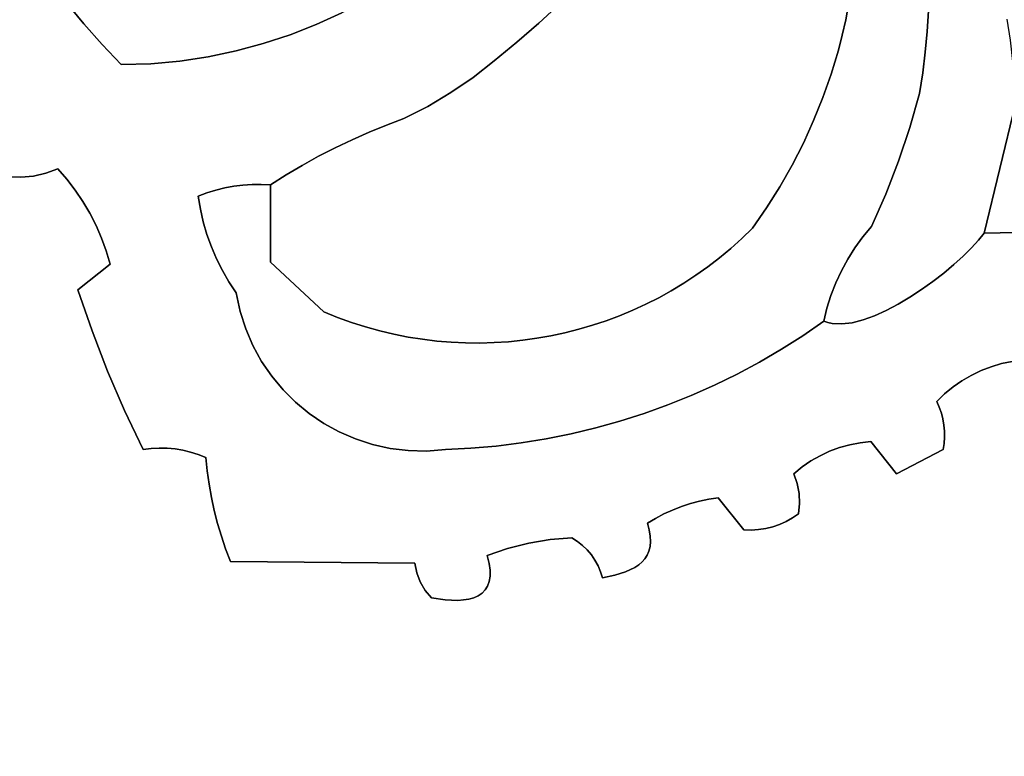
# Model space of a CAD drawing. Header units: inches. Extents: x 37.2 to 70.6, y 17.4 to 61.6.
# Tile 44 of 78: x 53 to 57, y 35.5 to 38.5. Entities that reach past the tile are written whole.
import ezdxf

# ---------------------------------------------------------------- set-up
doc = ezdxf.new("R2010")
doc.units = ezdxf.units.IN
doc.layers.add('SURFACES_FOR_SKETCHUP', color=7, linetype='Continuous')

msp = doc.modelspace()

# ---------------------------------------------------------------- linework, layer by layer
at = {"layer": 'SURFACES_FOR_SKETCHUP'}
for points, invisible_edges in [([(53.8475, 39.089), (54.1336, 38.423), (53.9619, 39.1112)], 3), ([(53.9619, 39.1112), (54.2397, 38.4643), (54.0758, 39.1363)], 3), ([(54.2397, 38.4643), (53.9619, 39.1112), (54.1336, 38.423)], 3), ([(54.3436, 38.5109), (54.0758, 39.1363), (54.2397, 38.4643)], 3), ([(53.6172, 39.0533), (53.8023, 38.3335), (53.7326, 39.0697)], 3), ([(53.7326, 39.0697), (53.9149, 38.3573), (53.8475, 39.089)], 3), ([(53.9149, 38.3573), (53.7326, 39.0697), (53.8023, 38.3335)], 3), ([(54.0254, 38.3872), (53.8475, 39.089), (53.9149, 38.3573)], 3), ([(54.1336, 38.423), (53.8475, 39.089), (54.0254, 38.3872)], 3), ([(53.2281, 38.5525), (53.2993, 38.4665), (53.5014, 39.0398)], 10), ([(53.5014, 39.0398), (53.2993, 38.4665), (53.6172, 39.0533)], 3), ([(53.6172, 39.0533), (53.2993, 38.4665), (53.6873, 38.3161)], 11), ([(53.8023, 38.3335), (53.6172, 39.0533), (53.6873, 38.3161)], 3), ([(54.833, 38.8128), (55.1406, 38.4694), (54.9251, 38.8849)], 3), ([(55.2272, 38.549), (54.9251, 38.8849), (55.1406, 38.4694)], 3), ([(55.4716, 38.8024), (56.3694, 38.4214), (55.5478, 38.8916)], 3), ([(56.3831, 38.4834), (56.3948, 38.5457), (55.5478, 38.8916)], 10), ([(56.3831, 38.4834), (55.5478, 38.8916), (56.3694, 38.4214)], 3), ([(54.7391, 38.7442), (55.0515, 38.3923), (54.833, 38.8128)], 3), ([(55.1406, 38.4694), (54.833, 38.8128), (55.0515, 38.3923)], 3), ([(55.3927, 38.7156), (56.3245, 38.2635), (55.4716, 38.8024)], 3), ([(56.3538, 38.3598), (56.3694, 38.4214), (55.4716, 38.8024)], 10), ([(56.3538, 38.3598), (55.4716, 38.8024), (56.3245, 38.2635)], 3), ([(54.6432, 38.6795), (54.9601, 38.3178), (54.7391, 38.7442)], 3), ([(55.0515, 38.3923), (54.7391, 38.7442), (54.9601, 38.3178)], 3), ([(55.3112, 38.6311), (56.2534, 38.0756), (55.3927, 38.7156)], 3), ([(56.291, 38.1687), (55.3927, 38.7156), (56.2534, 38.0756)], 3), ([(56.3245, 38.2635), (55.3927, 38.7156), (56.291, 38.1687)], 3), ([(54.5454, 38.6188), (54.8747, 38.2501), (54.6432, 38.6795)], 3), ([(54.9601, 38.3178), (54.6432, 38.6795), (54.8747, 38.2501)], 3), ([(55.2272, 38.549), (56.166, 37.8949), (55.3112, 38.6311)], 3), ([(56.2117, 37.9843), (55.3112, 38.6311), (56.166, 37.8949)], 3), ([(56.2534, 38.0756), (55.3112, 38.6311), (56.2117, 37.9843)], 3), ([(54.5454, 38.6188), (54.4455, 38.5625), (54.7851, 38.1884)], 10), ([(54.8747, 38.2501), (54.5454, 38.6188), (54.7851, 38.1884)], 3), ([(52.709, 38.191), (53.2281, 38.5525), (52.6908, 38.5087)], 11), ([(52.7521, 38.1306), (53.2281, 38.5525), (52.709, 38.191)], 3), ([(53.2281, 38.5525), (52.7521, 38.1306), (53.2993, 38.4665)], 3), ([(54.4455, 38.5625), (54.3436, 38.5109), (54.5944, 38.0835)], 10), ([(54.6916, 38.1328), (54.4455, 38.5625), (54.5944, 38.0835)], 3), ([(54.7851, 38.1884), (54.4455, 38.5625), (54.6916, 38.1328)], 3), ([(55.1406, 38.4694), (56.0629, 37.7225), (55.2272, 38.549)], 3), ([(56.1164, 37.8076), (55.2272, 38.549), (56.0629, 37.7225)], 3), ([(56.166, 37.8949), (55.2272, 38.549), (56.1164, 37.8076)], 3), ([(56.3831, 38.4834), (56.7132, 38.4357), (56.3948, 38.5457)], 3), ([(56.7187, 38.5198), (56.3948, 38.5457), (56.7132, 38.4357)], 3), ([(54.3436, 38.5109), (54.2397, 38.4643), (54.4536, 38.0285)], 10), ([(54.5236, 38.0571), (54.5944, 38.0835), (54.3436, 38.5109)], 10), ([(54.4536, 38.0285), (54.5236, 38.0571), (54.3436, 38.5109)], 10), ([(56.7187, 38.5198), (56.7132, 38.4357), (57.0363, 38.4854)], 10), ([(52.7968, 38.0714), (53.2993, 38.4665), (52.7521, 38.1306)], 3), ([(52.8431, 38.0134), (53.2993, 38.4665), (52.7968, 38.0714)], 3), ([(53.2993, 38.4665), (52.8431, 38.0134), (53.3735, 38.3829)], 3), ([(53.3735, 38.3829), (53.5701, 38.3055), (53.2993, 38.4665)], 3), ([(53.6873, 38.3161), (53.2993, 38.4665), (53.5701, 38.3055)], 3), ([(55.1406, 38.4694), (55.0515, 38.3923), (55.8719, 37.5196)], 10), ([(56.0629, 37.7225), (55.1406, 38.4694), (55.9623, 37.5978)], 11), ([(55.9177, 37.5577), (55.9623, 37.5978), (55.1406, 38.4694)], 10), ([(55.8719, 37.5196), (55.9177, 37.5577), (55.1406, 38.4694)], 10), ([(56.3694, 38.4214), (56.7132, 38.4357), (56.3831, 38.4834)], 3), ([(57.05, 38.4004), (57.0363, 38.4854), (56.7132, 38.4357)], 10), ([(54.2397, 38.4643), (54.1336, 38.423), (54.3845, 37.998)], 10), ([(54.3845, 37.998), (54.4536, 38.0285), (54.2397, 38.4643)], 10), ([(56.7132, 38.4357), (56.3694, 38.4214), (56.7053, 38.3517)], 3), ([(56.7132, 38.4357), (56.7053, 38.3517), (57.05, 38.4004)], 10), ([(53.9149, 38.3573), (54.1833, 37.894), (54.0254, 38.3872)], 3), ([(54.0254, 38.3872), (54.2493, 37.9307), (54.1336, 38.423)], 3), ([(54.2493, 37.9307), (54.0254, 38.3872), (54.1833, 37.894)], 3), ([(54.3845, 37.998), (54.1336, 38.423), (54.3164, 37.9653)], 3), ([(54.3164, 37.9653), (54.1336, 38.423), (54.2493, 37.9307)], 3), ([(54.9601, 38.3178), (55.6772, 37.3866), (55.0515, 38.3923)], 3), ([(55.7274, 37.417), (55.7767, 37.4492), (55.0515, 38.3923)], 10), ([(55.6772, 37.3866), (55.7274, 37.417), (55.0515, 38.3923)], 10), ([(55.8248, 37.4835), (55.8719, 37.5196), (55.0515, 38.3923)], 10), ([(55.7767, 37.4492), (55.8248, 37.4835), (55.0515, 38.3923)], 10), ([(56.3538, 38.3598), (56.7053, 38.3517), (56.3694, 38.4214)], 3), ([(57.0604, 38.3149), (57.05, 38.4004), (56.7053, 38.3517)], 10), ([(53.193, 37.8798), (53.3735, 38.3829), (52.8431, 38.0134)], 11), ([(53.3735, 38.3829), (53.193, 37.8798), (53.4506, 38.3019)], 3), ([(53.4506, 38.3019), (53.5701, 38.3055), (53.3735, 38.3829)], 2), ([(53.9149, 38.3573), (53.8023, 38.3335), (53.9426, 37.8141)], 10), ([(53.9798, 37.8166), (54.1183, 37.8554), (53.9149, 38.3573)], 11), ([(53.9426, 37.8141), (53.9798, 37.8166), (53.9149, 38.3573)], 10), ([(54.1833, 37.894), (53.9149, 38.3573), (54.1183, 37.8554)], 3), ([(56.3245, 38.2635), (56.695, 38.268), (56.3538, 38.3598)], 3), ([(56.7053, 38.3517), (56.3538, 38.3598), (56.695, 38.268)], 3), ([(56.7053, 38.3517), (56.695, 38.268), (57.0604, 38.3149)], 10), ([(53.7623, 37.7694), (53.6873, 38.3161), (53.5701, 38.3055)], 9), ([(53.8023, 38.3335), (53.6873, 38.3161), (53.8329, 37.7937)], 10), ([(53.7973, 37.7826), (53.8329, 37.7937), (53.6873, 38.3161)], 10), ([(53.7623, 37.7694), (53.7973, 37.7826), (53.6873, 38.3161)], 10), ([(53.9057, 37.8095), (53.9426, 37.8141), (53.8023, 38.3335)], 10), ([(53.8691, 37.8027), (53.9057, 37.8095), (53.8023, 38.3335)], 10), ([(53.8329, 37.7937), (53.8691, 37.8027), (53.8023, 38.3335)], 10), ([(54.8747, 38.2501), (55.5211, 37.3076), (54.9601, 38.3178)], 3), ([(55.6261, 37.3583), (54.9601, 38.3178), (55.574, 37.3319)], 3), ([(55.574, 37.3319), (54.9601, 38.3178), (55.5211, 37.3076)], 3), ([(55.6772, 37.3866), (54.9601, 38.3178), (55.6261, 37.3583)], 3), ([(57.0604, 38.3149), (56.695, 38.268), (57.0673, 38.2289)], 3), ([(53.2299, 37.8379), (53.4506, 38.3019), (53.193, 37.8798)], 3), ([(53.2639, 37.7939), (53.4506, 38.3019), (53.2299, 37.8379)], 3), ([(53.4506, 38.3019), (53.2639, 37.7939), (53.5701, 38.3055)], 3), ([(53.7623, 37.7694), (53.5701, 38.3055), (53.2639, 37.7939)], 11), ([(56.695, 38.268), (56.3245, 38.2635), (56.6823, 38.1846)], 3), ([(56.6823, 38.1846), (57.0673, 38.2289), (56.695, 38.268)], 3), ([(54.7851, 38.1884), (55.3026, 37.2304), (54.8747, 38.2501)], 3), ([(55.4675, 37.2852), (54.8747, 38.2501), (55.4131, 37.2649)], 3), ([(55.3581, 37.2466), (54.8747, 38.2501), (55.3026, 37.2304)], 3), ([(55.5211, 37.3076), (54.8747, 38.2501), (55.4675, 37.2852)], 3), ([(55.4131, 37.2649), (54.8747, 38.2501), (55.3581, 37.2466)], 3), ([(56.3245, 38.2635), (56.291, 38.1687), (56.6431, 38.0467)], 10), ([(56.6431, 38.0467), (56.6823, 38.1846), (56.3245, 38.2635)], 10), ([(57.0673, 38.2289), (56.6823, 38.1846), (57.0708, 38.1427)], 3), ([(54.6916, 38.1328), (55.0756, 37.1861), (54.7851, 38.1884)], 3), ([(55.2465, 37.2162), (54.7851, 38.1884), (55.1899, 37.2041)], 3), ([(55.1329, 37.194), (54.7851, 38.1884), (55.0756, 37.1861)], 3), ([(55.1899, 37.2041), (54.7851, 38.1884), (55.1329, 37.194)], 3), ([(55.3026, 37.2304), (54.7851, 38.1884), (55.2465, 37.2162)], 3), ([(56.291, 38.1687), (56.2534, 38.0756), (56.6431, 38.0467)], 10), ([(56.6431, 38.0467), (57.0708, 38.1427), (56.6823, 38.1846)], 3), ([(54.5944, 38.0835), (54.844, 37.1755), (54.6916, 38.1328)], 3), ([(54.9021, 37.1749), (54.6916, 38.1328), (54.844, 37.1755)], 3), ([(54.9601, 37.1765), (54.6916, 38.1328), (54.9021, 37.1749)], 3), ([(55.018, 37.1803), (55.0756, 37.1861), (54.6916, 38.1328)], 10), ([(55.018, 37.1803), (54.6916, 38.1328), (54.9601, 37.1765)], 3), ([(57.0708, 38.1427), (56.6431, 38.0467), (56.9441, 37.6201)], 3), ([(56.9441, 37.6201), (57.1301, 37.6776), (57.0708, 38.1427)], 3), ([(54.5944, 38.0835), (54.5236, 38.0571), (54.6697, 37.1901)], 10), ([(54.7859, 37.1782), (54.5944, 38.0835), (54.7277, 37.183)], 3), ([(54.6697, 37.1901), (54.7277, 37.183), (54.5944, 38.0835)], 10), ([(54.844, 37.1755), (54.5944, 38.0835), (54.7859, 37.1782)], 3), ([(56.2534, 38.0756), (56.2117, 37.9843), (56.5975, 37.9109)], 10), ([(56.5975, 37.9109), (56.6431, 38.0467), (56.2534, 38.0756)], 10), ([(54.4536, 38.0285), (54.3845, 37.998), (54.4965, 37.2243)], 10), ([(54.5236, 38.0571), (54.4536, 38.0285), (54.554, 37.2107)], 10), ([(54.4965, 37.2243), (54.554, 37.2107), (54.4536, 38.0285)], 10), ([(54.554, 37.2107), (54.6117, 37.1993), (54.5236, 38.0571)], 10), ([(54.6697, 37.1901), (54.5236, 38.0571), (54.6117, 37.1993)], 3), ([(56.5975, 37.9109), (56.9441, 37.6201), (56.6431, 38.0467)], 3), ([(52.8431, 38.0134), (52.8911, 37.9567), (53.193, 37.8798)], 10), ([(54.3845, 37.998), (54.3164, 37.9653), (54.3825, 37.2582)], 10), ([(54.3825, 37.2582), (54.4393, 37.2401), (54.3845, 37.998)], 10), ([(54.4393, 37.2401), (54.4965, 37.2243), (54.3845, 37.998)], 10), ([(52.8911, 37.9567), (52.9405, 37.9014), (53.1445, 37.8621)], 10), ([(53.1445, 37.8621), (53.193, 37.8798), (52.8911, 37.9567)], 10), ([(54.3164, 37.9653), (54.2493, 37.9307), (54.3261, 37.2785)], 10), ([(54.3261, 37.2785), (54.3825, 37.2582), (54.3164, 37.9653)], 10), ([(56.2117, 37.9843), (56.166, 37.8949), (56.5456, 37.7774)], 10), ([(56.5456, 37.7774), (56.5975, 37.9109), (56.2117, 37.9843)], 10), ([(54.2493, 37.9307), (54.1833, 37.894), (54.2703, 37.3011)], 10), ([(54.2703, 37.3011), (54.3261, 37.2785), (54.2493, 37.9307)], 10), ([(56.5975, 37.9109), (56.5456, 37.7774), (56.9441, 37.6201)], 10), ([(53.0944, 37.8508), (53.1445, 37.8621), (52.9405, 37.9014)], 10), ([(52.9915, 37.8474), (53.0432, 37.8458), (52.9405, 37.9014)], 2), ([(53.0432, 37.8458), (53.0944, 37.8508), (52.9405, 37.9014)], 10), ([(53.2299, 37.8379), (53.193, 37.8798), (53.1445, 37.8621)], 8), ([(54.1833, 37.894), (54.1183, 37.8554), (54.0545, 37.5022)], 10), ([(54.0545, 37.5022), (54.2703, 37.3011), (54.1833, 37.894)], 10), ([(56.166, 37.8949), (56.1164, 37.8076), (56.4524, 37.6046)], 10), ([(56.4524, 37.6046), (56.4873, 37.6464), (56.166, 37.8949)], 10), ([(56.5456, 37.7774), (56.166, 37.8949), (56.4873, 37.6464)], 3), ([(53.2752, 37.3898), (52.9915, 37.8474), (50.8077, 36.7564)], 11), ([(52.9915, 37.8474), (53.2752, 37.3898), (53.0432, 37.8458)], 3), ([(53.0432, 37.8458), (53.295, 37.7479), (53.0944, 37.8508)], 3), ([(53.3233, 37.7002), (53.295, 37.7479), (53.0432, 37.8458)], 10), ([(53.3233, 37.7002), (53.0432, 37.8458), (53.2752, 37.3898)], 11), ([(53.0944, 37.8508), (53.2639, 37.7939), (53.1445, 37.8621)], 3), ([(53.295, 37.7479), (53.2639, 37.7939), (53.0944, 37.8508)], 10), ([(53.2299, 37.8379), (53.1445, 37.8621), (53.2639, 37.7939)], 3), ([(54.0171, 37.8168), (54.1183, 37.8554), (53.9798, 37.8166)], 3), ([(54.0171, 37.8168), (54.0545, 37.8149), (54.1183, 37.8554)], 8), ([(54.0545, 37.8149), (54.0545, 37.5022), (54.1183, 37.8554)], 2), ([(53.295, 37.7479), (53.7623, 37.7694), (53.2639, 37.7939)], 3), ([(53.7708, 37.7168), (53.7825, 37.665), (53.8329, 37.7937)], 10), ([(53.7973, 37.7826), (53.7708, 37.7168), (53.8329, 37.7937)], 3), ([(53.8691, 37.8027), (53.7825, 37.665), (53.9057, 37.8095)], 3), ([(53.7973, 37.6141), (53.9057, 37.8095), (53.7825, 37.665)], 3), ([(53.8691, 37.8027), (53.8329, 37.7937), (53.7825, 37.665)], 10), ([(53.9057, 37.8095), (53.7973, 37.6141), (53.9426, 37.8141)], 3), ([(53.9426, 37.8141), (53.7973, 37.6141), (54.0545, 37.5022)], 11), ([(53.9426, 37.8141), (54.0545, 37.5022), (53.9798, 37.8166)], 3), ([(54.0171, 37.8168), (53.9798, 37.8166), (54.0545, 37.5022)], 10), ([(54.0545, 37.8149), (54.0171, 37.8168), (54.0545, 37.5022)], 2), ([(56.4204, 37.5608), (56.1164, 37.8076), (56.0629, 37.7225)], 9), ([(56.4204, 37.5608), (56.4524, 37.6046), (56.1164, 37.8076)], 10), ([(53.3233, 37.7002), (53.7623, 37.7694), (53.295, 37.7479)], 3), ([(53.3485, 37.6508), (53.7623, 37.7694), (53.3233, 37.7002)], 3), ([(53.3485, 37.6508), (53.3705, 37.5998), (53.7623, 37.7694)], 10), ([(53.7708, 37.7168), (53.7623, 37.7694), (53.3705, 37.5998)], 10), ([(53.7623, 37.7694), (53.7708, 37.7168), (53.7973, 37.7826)], 2), ([(56.5456, 37.7774), (56.4873, 37.6464), (56.821, 37.4927)], 10), ([(56.8921, 37.5599), (56.9208, 37.5912), (56.5456, 37.7774)], 10), ([(56.821, 37.4927), (56.8586, 37.5268), (56.5456, 37.7774)], 10), ([(56.8586, 37.5268), (56.8921, 37.5599), (56.5456, 37.7774)], 10), ([(56.9208, 37.5912), (56.9441, 37.6201), (56.5456, 37.7774)], 10), ([(53.7825, 37.665), (53.7708, 37.7168), (53.3705, 37.5998)], 10), ([(55.9623, 37.5978), (56.0056, 37.6397), (56.0629, 37.7225)], 8), ([(56.0056, 37.6397), (56.3655, 37.4675), (56.0629, 37.7225)], 3), ([(56.4204, 37.5608), (56.0629, 37.7225), (56.3914, 37.515)], 3), ([(56.3914, 37.515), (56.0629, 37.7225), (56.3655, 37.4675)], 3), ([(53.3485, 37.6508), (53.3233, 37.7002), (53.2752, 37.3898)], 10), ([(56.9441, 37.6201), (57.1013, 37.6508), (57.1301, 37.6776)], 9), ([(53.3485, 37.6508), (53.2752, 37.3898), (53.3705, 37.5998)], 3), ([(53.3705, 37.5998), (53.3895, 37.5475), (53.7825, 37.665)], 10), ([(53.7973, 37.6141), (53.7825, 37.665), (53.3895, 37.5475)], 10), ([(55.9623, 37.5978), (56.3234, 37.3678), (56.0056, 37.6397)], 3), ([(56.3655, 37.4675), (56.0056, 37.6397), (56.3428, 37.4184)], 3), ([(56.3428, 37.4184), (56.0056, 37.6397), (56.3234, 37.3678)], 3), ([(56.4873, 37.6464), (56.4524, 37.6046), (56.6903, 37.3914)], 10), ([(56.6903, 37.3914), (56.7362, 37.4243), (56.4873, 37.6464)], 10), ([(56.78, 37.4583), (56.821, 37.4927), (56.4873, 37.6464)], 10), ([(56.7362, 37.4243), (56.78, 37.4583), (56.4873, 37.6464)], 10), ([(56.9441, 37.6201), (57.0739, 37.6226), (57.1013, 37.6508)], 8), ([(53.3895, 37.5475), (53.3705, 37.5998), (53.2752, 37.3898)], 10), ([(53.3895, 37.5475), (53.4051, 37.4939), (53.7973, 37.6141)], 10), ([(53.8152, 37.5641), (53.7973, 37.6141), (53.4051, 37.4939)], 10), ([(53.8152, 37.5641), (54.0545, 37.5022), (53.7973, 37.6141)], 3), ([(55.9177, 37.5577), (56.3073, 37.3159), (55.9623, 37.5978)], 3), ([(56.3234, 37.3678), (55.9623, 37.5978), (56.3073, 37.3159)], 3), ([(56.4524, 37.6046), (56.4204, 37.5608), (56.643, 37.3603)], 10), ([(56.643, 37.3603), (56.6903, 37.3914), (56.4524, 37.6046)], 10), ([(57.0739, 37.6226), (56.9208, 37.5912), (56.8921, 37.5599)], 9), ([(57.0739, 37.6226), (56.8921, 37.5599), (57.3049, 37.2954)], 11), ([(57.0739, 37.6226), (56.9441, 37.6201), (56.9208, 37.5912)], 8), ([(53.836, 37.5154), (53.8152, 37.5641), (53.4051, 37.4939)], 10), ([(53.8152, 37.5641), (53.836, 37.5154), (54.0545, 37.5022)], 10), ([(55.8719, 37.5196), (56.1226, 37.1496), (55.9177, 37.5577)], 3), ([(56.2096, 37.2046), (55.9177, 37.5577), (56.1226, 37.1496)], 3), ([(56.3073, 37.3159), (55.9177, 37.5577), (56.2096, 37.2046)], 11), ([(56.4204, 37.5608), (56.3914, 37.515), (56.595, 37.3318)], 10), ([(56.595, 37.3318), (56.643, 37.3603), (56.4204, 37.5608)], 10), ([(56.8586, 37.5268), (57.3049, 37.2954), (56.8921, 37.5599)], 3), ([(53.2752, 37.3898), (53.4051, 37.4939), (53.3895, 37.5475)], 8), ([(53.8598, 37.468), (53.836, 37.5154), (53.4051, 37.4939)], 10), ([(53.836, 37.5154), (53.8598, 37.468), (54.0545, 37.5022)], 10), ([(55.8248, 37.4835), (56.1226, 37.1496), (55.8719, 37.5196)], 3), ([(56.3914, 37.515), (56.3655, 37.4675), (56.5469, 37.3065)], 10), ([(56.5469, 37.3065), (56.595, 37.3318), (56.3914, 37.515)], 10), ([(56.821, 37.4927), (57.0575, 37.1006), (56.8586, 37.5268)], 3), ([(57.3049, 37.2954), (56.8586, 37.5268), (57.0575, 37.1006)], 11), ([(53.4051, 37.4939), (53.2752, 37.3898), (53.332, 37.2246)], 8), ([(53.4051, 37.4939), (53.332, 37.2246), (53.8864, 37.422)], 11), ([(53.8864, 37.422), (53.8598, 37.468), (53.4051, 37.4939)], 10), ([(53.8864, 37.422), (54.0545, 37.5022), (53.8598, 37.468)], 3), ([(53.9158, 37.3776), (54.0545, 37.5022), (53.8864, 37.422)], 3), ([(53.9158, 37.3776), (53.9317, 37.3032), (54.0545, 37.5022)], 10), ([(54.0545, 37.5022), (53.9317, 37.3032), (54.2703, 37.3011)], 3), ([(55.7767, 37.4492), (56.0339, 37.0978), (55.8248, 37.4835)], 3), ([(56.0339, 37.0978), (56.1226, 37.1496), (55.8248, 37.4835)], 10), ([(56.821, 37.4927), (56.78, 37.4583), (57.0142, 37.0915)], 10), ([(57.0142, 37.0915), (57.0575, 37.1006), (56.821, 37.4927)], 10), ([(55.7767, 37.4492), (55.7274, 37.417), (55.9434, 37.0495)], 10), ([(55.9434, 37.0495), (56.0339, 37.0978), (55.7767, 37.4492)], 10), ([(56.3655, 37.4675), (56.3428, 37.4184), (56.4994, 37.2852)], 10), ([(56.4994, 37.2852), (56.5469, 37.3065), (56.3655, 37.4675)], 10), ([(56.78, 37.4583), (56.7362, 37.4243), (56.972, 37.0789)], 10), ([(56.972, 37.0789), (57.0142, 37.0915), (56.78, 37.4583)], 10), ([(53.332, 37.2246), (53.2752, 37.3898), (50.8077, 36.7564)], 10), ([(53.9317, 37.3032), (53.8864, 37.422), (53.332, 37.2246)], 11), ([(53.9317, 37.3032), (53.9158, 37.3776), (53.8864, 37.422)], 8), ([(55.7274, 37.417), (55.6772, 37.3866), (55.9434, 37.0495)], 10), ([(56.3428, 37.4184), (56.3234, 37.3678), (56.4532, 37.2685)], 10), ([(56.4532, 37.2685), (56.4994, 37.2852), (56.3428, 37.4184)], 10), ([(56.643, 37.3603), (56.8915, 37.0441), (56.6903, 37.3914)], 3), ([(56.6903, 37.3914), (56.931, 37.0631), (56.7362, 37.4243)], 3), ([(56.931, 37.0631), (56.6903, 37.3914), (56.8915, 37.0441)], 3), ([(56.931, 37.0631), (56.972, 37.0789), (56.7362, 37.4243)], 10), ([(55.6261, 37.3583), (55.574, 37.3319), (55.7579, 36.963)], 10), ([(55.6772, 37.3866), (55.6261, 37.3583), (55.8514, 37.0045)], 10), ([(55.7579, 36.963), (55.8514, 37.0045), (55.6261, 37.3583)], 10), ([(55.8514, 37.0045), (55.9434, 37.0495), (55.6772, 37.3866)], 10), ([(56.3073, 37.3159), (56.3673, 37.2521), (56.3234, 37.3678)], 3), ([(56.4089, 37.2573), (56.3234, 37.3678), (56.3673, 37.2521)], 3), ([(56.4089, 37.2573), (56.4532, 37.2685), (56.3234, 37.3678)], 10), ([(56.595, 37.3318), (56.8177, 36.997), (56.643, 37.3603)], 3), ([(56.8915, 37.0441), (56.643, 37.3603), (56.8537, 37.022)], 3), ([(56.8537, 37.022), (56.643, 37.3603), (56.8177, 36.997)], 3), ([(55.574, 37.3319), (55.5211, 37.3076), (55.663, 36.9249)], 10), ([(55.663, 36.9249), (55.7579, 36.963), (55.574, 37.3319)], 10), ([(56.2947, 37.2629), (56.3073, 37.3159), (56.2096, 37.2046)], 2), ([(56.3073, 37.3159), (56.2947, 37.2629), (56.3113, 37.2574)], 8), ([(56.3113, 37.2574), (56.329, 37.2538), (56.3073, 37.3159)], 10), ([(56.3673, 37.2521), (56.3073, 37.3159), (56.329, 37.2538)], 3), ([(56.5469, 37.3065), (56.7837, 36.969), (56.595, 37.3318)], 3), ([(56.8177, 36.997), (56.595, 37.3318), (56.7837, 36.969)], 3), ([(53.332, 37.2246), (53.3949, 37.0617), (53.9317, 37.3032)], 10), ([(53.9544, 37.2321), (53.9317, 37.3032), (53.3949, 37.0617)], 10), ([(53.9317, 37.3032), (53.9544, 37.2321), (54.2703, 37.3011)], 10), ([(53.9544, 37.2321), (53.9835, 37.1645), (54.2703, 37.3011)], 10), ([(54.0186, 37.1007), (54.2703, 37.3011), (53.9835, 37.1645)], 3), ([(54.0594, 37.041), (54.2703, 37.3011), (54.0186, 37.1007)], 3), ([(54.1053, 36.9858), (54.2703, 37.3011), (54.0594, 37.041)], 3), ([(54.2703, 37.3011), (54.1053, 36.9858), (54.3261, 37.2785)], 3), ([(54.156, 36.9353), (54.3261, 37.2785), (54.1053, 36.9858)], 3), ([(54.3261, 37.2785), (54.156, 36.9353), (54.3825, 37.2582)], 3), ([(55.4675, 37.2852), (55.4131, 37.2649), (55.5668, 36.8903)], 10), ([(55.5211, 37.3076), (55.4675, 37.2852), (55.663, 36.9249)], 10), ([(55.5668, 36.8903), (55.663, 36.9249), (55.4675, 37.2852)], 10), ([(56.4532, 37.2685), (56.7518, 36.9383), (56.4994, 37.2852)], 3), ([(56.4994, 37.2852), (56.7518, 36.9383), (56.5469, 37.3065)], 3), ([(56.7837, 36.969), (56.5469, 37.3065), (56.7518, 36.9383)], 3), ([(53.3949, 37.0617), (53.4639, 36.9013), (53.9544, 37.2321)], 10), ([(53.9544, 37.2321), (53.4639, 36.9013), (53.9835, 37.1645)], 3), ([(54.2112, 36.8898), (54.3825, 37.2582), (54.156, 36.9353)], 3), ([(54.3825, 37.2582), (54.2112, 36.8898), (54.4393, 37.2401)], 3), ([(54.2112, 36.8898), (54.2703, 36.8497), (54.4393, 37.2401)], 10), ([(54.2703, 36.8497), (54.333, 36.8152), (54.4393, 37.2401)], 10), ([(54.4965, 37.2243), (54.4393, 37.2401), (54.333, 36.8152)], 10), ([(55.3026, 37.2304), (55.2465, 37.2162), (55.3709, 36.8318)], 10), ([(55.3581, 37.2466), (55.3026, 37.2304), (55.4694, 36.8593)], 10), ([(55.3709, 36.8318), (55.4694, 36.8593), (55.3026, 37.2304)], 10), ([(55.4131, 37.2649), (55.3581, 37.2466), (55.4694, 36.8593)], 10), ([(55.4694, 36.8593), (55.5668, 36.8903), (55.4131, 37.2649)], 10), ([(56.3113, 37.2574), (56.2947, 37.2629), (56.2096, 37.2046)], 8), ([(56.3113, 37.2574), (56.2096, 37.2046), (56.329, 37.2538)], 3), ([(56.329, 37.2538), (56.2096, 37.2046), (56.3673, 37.2521)], 3), ([(56.3673, 37.2521), (56.2096, 37.2046), (56.3996, 36.7632)], 11), ([(56.4089, 37.2573), (56.3673, 37.2521), (56.4419, 36.7713)], 10), ([(56.3996, 36.7632), (56.4419, 36.7713), (56.3673, 37.2521)], 10), ([(56.4532, 37.2685), (56.4089, 37.2573), (56.4849, 36.7759)], 10), ([(56.4419, 36.7713), (56.4849, 36.7759), (56.4089, 37.2573)], 10), ([(56.7518, 36.9383), (56.4532, 37.2685), (56.4849, 36.7759)], 11), ([(53.3949, 37.0617), (53.332, 37.2246), (50.8077, 36.7564)], 10), ([(54.333, 36.8152), (54.399, 36.7866), (54.4965, 37.2243)], 10), ([(54.554, 37.2107), (54.4965, 37.2243), (54.399, 36.7866)], 10), ([(54.399, 36.7866), (54.4677, 36.7643), (54.554, 37.2107)], 10), ([(54.6117, 37.1993), (54.554, 37.2107), (54.4677, 36.7643)], 10), ([(54.4677, 36.7643), (54.5387, 36.7485), (54.6117, 37.1993)], 10), ([(54.6118, 36.7396), (54.6117, 37.1993), (54.5387, 36.7485)], 3), ([(54.6697, 37.1901), (54.6117, 37.1993), (54.6118, 36.7396)], 10), ([(54.6118, 36.7396), (54.6864, 36.7378), (54.6697, 37.1901)], 10), ([(54.7277, 37.183), (54.6697, 37.1901), (54.6864, 36.7378)], 10), ([(55.1329, 37.194), (55.0756, 37.1861), (55.171, 36.7876)], 10), ([(55.1899, 37.2041), (55.1329, 37.194), (55.2714, 36.8079)], 10), ([(55.171, 36.7876), (55.2714, 36.8079), (55.1329, 37.194)], 10), ([(55.2465, 37.2162), (55.1899, 37.2041), (55.2714, 36.8079)], 10), ([(55.2714, 36.8079), (55.3709, 36.8318), (55.2465, 37.2162)], 10), ([(56.2096, 37.2046), (56.1226, 37.1496), (56.3583, 36.7516)], 10), ([(56.3583, 36.7516), (56.3996, 36.7632), (56.2096, 37.2046)], 10), ([(53.4639, 36.9013), (53.668, 36.7466), (53.9835, 37.1645)], 11), ([(53.6999, 36.7413), (53.9835, 37.1645), (53.668, 36.7466)], 3), ([(53.9835, 37.1645), (53.6999, 36.7413), (54.0186, 37.1007)], 3), ([(54.6864, 36.7378), (54.7623, 36.7435), (54.7277, 37.183)], 10), ([(54.7859, 37.1782), (54.7277, 37.183), (54.7623, 36.7435)], 10), ([(54.7623, 36.7435), (54.8653, 36.7489), (54.7859, 37.1782)], 10), ([(54.844, 37.1755), (54.7859, 37.1782), (54.8653, 36.7489)], 10), ([(54.9021, 37.1749), (54.844, 37.1755), (54.8653, 36.7489)], 10), ([(54.8653, 36.7489), (54.9678, 36.7581), (54.9021, 37.1749)], 10), ([(54.9601, 37.1765), (54.9021, 37.1749), (54.9678, 36.7581)], 10), ([(55.018, 37.1803), (54.9601, 37.1765), (55.0697, 36.771)], 10), ([(54.9678, 36.7581), (55.0697, 36.771), (54.9601, 37.1765)], 10), ([(55.0756, 37.1861), (55.018, 37.1803), (55.0697, 36.771)], 10), ([(55.0697, 36.771), (55.171, 36.7876), (55.0756, 37.1861)], 10), ([(56.1226, 37.1496), (56.0339, 37.0978), (56.2793, 36.7188)], 10), ([(56.3181, 36.7368), (56.3583, 36.7516), (56.1226, 37.1496)], 10), ([(56.2793, 36.7188), (56.3181, 36.7368), (56.1226, 37.1496)], 10), ([(53.7313, 36.7336), (54.0186, 37.1007), (53.6999, 36.7413)], 3), ([(53.7622, 36.7235), (54.0186, 37.1007), (53.7313, 36.7336)], 3), ([(54.0186, 37.1007), (53.7622, 36.7235), (54.0594, 37.041)], 3), ([(56.0339, 37.0978), (55.9434, 37.0495), (56.242, 36.6976)], 10), ([(56.242, 36.6976), (56.2793, 36.7188), (56.0339, 37.0978)], 10), ([(56.931, 37.0631), (57.1421, 37.0032), (56.972, 37.0789)], 3), ([(57.0142, 37.0915), (56.972, 37.0789), (57.1421, 37.0032)], 10), ([(57.1421, 37.0032), (57.0575, 37.1006), (57.0142, 37.0915)], 8), ([(53.4639, 36.9013), (53.3949, 37.0617), (50.8077, 36.7564)], 10), ([(53.7923, 36.711), (54.0594, 37.041), (53.7622, 36.7235)], 3), ([(54.1053, 36.9858), (54.0594, 37.041), (53.7923, 36.711)], 10), ([(55.9434, 37.0495), (55.8514, 37.0045), (56.1728, 36.6461)], 10), ([(56.1728, 36.6461), (56.2064, 36.6733), (55.9434, 37.0495)], 10), ([(56.2064, 36.6733), (56.242, 36.6976), (55.9434, 37.0495)], 10), ([(56.8537, 37.022), (56.781, 36.843), (56.8915, 37.0441)], 3), ([(57.1421, 37.0032), (56.8915, 37.0441), (56.781, 36.843)], 11), ([(56.931, 37.0631), (56.8915, 37.0441), (57.1421, 37.0032)], 10), ([(55.8514, 37.0045), (55.7579, 36.963), (55.867, 36.5487)], 10), ([(55.867, 36.5487), (56.1728, 36.6461), (55.8514, 37.0045)], 11), ([(56.7837, 36.969), (56.7704, 36.8917), (56.8177, 36.997)], 3), ([(56.7767, 36.8676), (56.8177, 36.997), (56.7704, 36.8917)], 3), ([(56.8177, 36.997), (56.7767, 36.8676), (56.8537, 37.022)], 3), ([(56.781, 36.843), (56.8537, 37.022), (56.7767, 36.8676)], 3), ([(56.7776, 36.7435), (58.2428, 36.0552), (57.2187, 37.0145)], 11), ([(57.2187, 37.0145), (57.1936, 37.0087), (56.7776, 36.7435)], 10), ([(57.1936, 37.0087), (57.168, 37.005), (56.7776, 36.7435)], 10), ([(57.168, 37.005), (57.1421, 37.0032), (56.7776, 36.7435)], 10), ([(56.7816, 36.7683), (56.7776, 36.7435), (57.1421, 37.0032)], 10), ([(56.7832, 36.8182), (57.1421, 37.0032), (56.781, 36.843)], 3), ([(56.7834, 36.7933), (56.7816, 36.7683), (57.1421, 37.0032)], 10), ([(56.7834, 36.7933), (57.1421, 37.0032), (56.7832, 36.8182)], 3), ([(54.156, 36.9353), (54.1053, 36.9858), (53.7923, 36.711)], 10), ([(55.7579, 36.963), (55.663, 36.9249), (55.8289, 36.5428)], 10), ([(55.8289, 36.5428), (55.867, 36.5487), (55.7579, 36.963)], 10), ([(56.7837, 36.969), (56.7518, 36.9383), (56.7621, 36.9153)], 8), ([(56.7837, 36.969), (56.7621, 36.9153), (56.7704, 36.8917)], 9), ([(54.2112, 36.8898), (54.156, 36.9353), (53.7923, 36.711)], 10), ([(55.663, 36.9249), (55.5668, 36.8903), (55.7543, 36.525)], 10), ([(55.7913, 36.5349), (55.8289, 36.5428), (55.663, 36.9249)], 10), ([(55.7543, 36.525), (55.7913, 36.5349), (55.663, 36.9249)], 10), ([(56.7518, 36.9383), (56.4849, 36.7759), (56.7621, 36.9153)], 3), ([(56.7621, 36.9153), (56.4849, 36.7759), (56.7704, 36.8917)], 3), ([(50.8077, 36.7564), (50.9687, 35.6956), (53.4639, 36.9013)], 11), ([(50.9687, 35.6956), (51.0244, 35.5883), (53.4639, 36.9013)], 10), ([(53.5388, 36.7435), (53.4639, 36.9013), (51.0244, 35.5883)], 10), ([(53.4639, 36.9013), (53.5388, 36.7435), (53.5711, 36.7479)], 8), ([(53.4639, 36.9013), (53.5711, 36.7479), (53.6035, 36.7499)], 9), ([(53.4639, 36.9013), (53.6035, 36.7499), (53.6358, 36.7495)], 9), ([(53.4639, 36.9013), (53.6358, 36.7495), (53.668, 36.7466)], 9), ([(53.7923, 36.711), (53.798, 36.6571), (54.2112, 36.8898)], 10), ([(53.798, 36.6571), (53.8056, 36.6034), (54.2112, 36.8898)], 10), ([(54.2703, 36.8497), (54.2112, 36.8898), (53.8056, 36.6034)], 10), ([(55.4694, 36.8593), (55.6823, 36.499), (55.5668, 36.8903)], 3), ([(55.7179, 36.513), (55.7543, 36.525), (55.5668, 36.8903)], 10), ([(55.7179, 36.513), (55.5668, 36.8903), (55.6823, 36.499)], 3), ([(56.7767, 36.8676), (56.7704, 36.8917), (56.4849, 36.7759)], 10), ([(53.8056, 36.6034), (53.8152, 36.5501), (54.2703, 36.8497)], 10), ([(53.8152, 36.5501), (53.8267, 36.4972), (54.2703, 36.8497)], 10), ([(53.8267, 36.4972), (53.8402, 36.4448), (54.2703, 36.8497)], 10), ([(54.333, 36.8152), (54.2703, 36.8497), (53.8402, 36.4448)], 10), ([(55.3709, 36.8318), (55.2714, 36.8079), (55.275, 36.3863)], 10), ([(55.275, 36.3863), (55.5804, 36.4452), (55.3709, 36.8318)], 11), ([(55.3709, 36.8318), (55.5804, 36.4452), (55.4694, 36.8593)], 3), ([(55.6134, 36.4651), (55.4694, 36.8593), (55.5804, 36.4452)], 3), ([(55.6474, 36.483), (55.4694, 36.8593), (55.6134, 36.4651)], 3), ([(55.6823, 36.499), (55.4694, 36.8593), (55.6474, 36.483)], 3), ([(56.781, 36.843), (56.7767, 36.8676), (56.4849, 36.7759)], 10), ([(56.781, 36.843), (56.4849, 36.7759), (56.7832, 36.8182)], 3), ([(53.8402, 36.4448), (53.8556, 36.3929), (54.333, 36.8152)], 10), ([(53.8556, 36.3929), (53.8729, 36.3416), (54.333, 36.8152)], 10), ([(54.399, 36.7866), (54.333, 36.8152), (53.8729, 36.3416)], 10), ([(55.2714, 36.8079), (55.171, 36.7876), (55.275, 36.3863)], 10), ([(56.7832, 36.8182), (56.4849, 36.7759), (56.7834, 36.7933)], 3), ([(56.7816, 36.7683), (56.7834, 36.7933), (56.4849, 36.7759)], 10), ([(53.8729, 36.3416), (53.8921, 36.2909), (54.399, 36.7866)], 10), ([(54.6389, 36.2837), (54.399, 36.7866), (53.8921, 36.2909)], 3), ([(54.399, 36.7866), (54.6389, 36.2837), (54.4677, 36.7643)], 3), ([(54.4677, 36.7643), (54.6389, 36.2837), (54.5387, 36.7485)], 3), ([(54.8653, 36.7489), (55.0145, 36.3433), (54.9678, 36.7581)], 3), ([(54.9678, 36.7581), (55.1, 36.365), (55.0697, 36.771)], 3), ([(55.1, 36.365), (54.9678, 36.7581), (55.0145, 36.3433)], 3), ([(55.0697, 36.771), (55.187, 36.3794), (55.171, 36.7876)], 3), ([(55.187, 36.3794), (55.0697, 36.771), (55.1, 36.365)], 3), ([(55.275, 36.3863), (55.171, 36.7876), (55.187, 36.3794)], 3), ([(56.3583, 36.7516), (56.3181, 36.7368), (56.589, 36.6461)], 10), ([(56.3583, 36.7516), (56.589, 36.6461), (56.3996, 36.7632)], 3), ([(56.4419, 36.7713), (56.3996, 36.7632), (56.589, 36.6461)], 10), ([(56.589, 36.6461), (56.4849, 36.7759), (56.4419, 36.7713)], 8), ([(56.4849, 36.7759), (56.589, 36.6461), (56.7816, 36.7683)], 10), ([(56.7776, 36.7435), (56.7816, 36.7683), (56.589, 36.6461)], 2), ([(51.0244, 35.5883), (51.0759, 35.479), (53.5388, 36.7435)], 10), ([(51.0759, 35.479), (51.123, 35.3677), (53.5388, 36.7435)], 10), ([(51.123, 35.3677), (51.1658, 35.2546), (53.5388, 36.7435)], 10), ([(53.5388, 36.7435), (51.1658, 35.2546), (53.4406, 34.6006)], 11), ([(53.8921, 36.2909), (53.5388, 36.7435), (53.4406, 34.6006)], 11), ([(53.5388, 36.7435), (53.8152, 36.5501), (53.5711, 36.7479)], 3), ([(53.8267, 36.4972), (53.8152, 36.5501), (53.5388, 36.7435)], 10), ([(53.8402, 36.4448), (53.8267, 36.4972), (53.5388, 36.7435)], 10), ([(53.8556, 36.3929), (53.8402, 36.4448), (53.5388, 36.7435)], 10), ([(53.8729, 36.3416), (53.8556, 36.3929), (53.5388, 36.7435)], 10), ([(53.8921, 36.2909), (53.8729, 36.3416), (53.5388, 36.7435)], 10), ([(53.5711, 36.7479), (53.8152, 36.5501), (53.6035, 36.7499)], 3), ([(53.6358, 36.7495), (53.6035, 36.7499), (53.8056, 36.6034)], 10), ([(53.8152, 36.5501), (53.8056, 36.6034), (53.6035, 36.7499)], 10), ([(53.668, 36.7466), (53.6358, 36.7495), (53.8056, 36.6034)], 10), ([(53.668, 36.7466), (53.8056, 36.6034), (53.6999, 36.7413)], 3), ([(53.6999, 36.7413), (53.798, 36.6571), (53.7313, 36.7336)], 3), ([(53.798, 36.6571), (53.6999, 36.7413), (53.8056, 36.6034)], 3), ([(53.7622, 36.7235), (53.7313, 36.7336), (53.798, 36.6571)], 10), ([(53.7923, 36.711), (53.7622, 36.7235), (53.798, 36.6571)], 2), ([(54.5387, 36.7485), (54.6389, 36.2837), (54.6118, 36.7396)], 3), ([(54.6118, 36.7396), (54.6389, 36.2837), (54.6864, 36.7378)], 3), ([(54.6389, 36.2837), (54.9311, 36.3143), (54.7623, 36.7435)], 11), ([(54.6864, 36.7378), (54.6389, 36.2837), (54.7623, 36.7435)], 3), ([(54.7623, 36.7435), (54.9311, 36.3143), (54.8653, 36.7489)], 3), ([(55.0145, 36.3433), (54.8653, 36.7489), (54.9311, 36.3143)], 3), ([(56.3181, 36.7368), (56.2793, 36.7188), (56.1948, 36.5664)], 10), ([(56.1948, 36.5664), (56.1966, 36.5251), (56.3181, 36.7368)], 10), ([(56.2793, 36.7188), (56.242, 36.6976), (56.1948, 36.5664)], 10), ([(56.589, 36.6461), (56.3181, 36.7368), (56.1966, 36.5251)], 11), ([(56.589, 36.6461), (56.5031, 35.25), (56.7776, 36.7435)], 3), ([(57.5131, 35.0549), (56.7776, 36.7435), (56.5031, 35.25)], 11), ([(57.6234, 35.1089), (56.7776, 36.7435), (57.5131, 35.0549)], 3), ([(58.2428, 36.0552), (56.7776, 36.7435), (57.7327, 35.1648)], 11), ([(57.7327, 35.1648), (56.7776, 36.7435), (57.6234, 35.1089)], 3), ([(56.2064, 36.6733), (56.1728, 36.6461), (56.1869, 36.6069)], 8), ([(56.2064, 36.6733), (56.1869, 36.6069), (56.242, 36.6976)], 3), ([(56.1869, 36.6069), (56.1948, 36.5664), (56.242, 36.6976)], 10), ([(55.867, 36.5487), (56.0592, 36.4239), (56.1728, 36.6461)], 11), ([(56.1728, 36.6461), (56.0592, 36.4239), (56.1869, 36.6069)], 3), ([(56.589, 36.6461), (56.1966, 36.5251), (56.1921, 36.4837)], 9), ([(56.589, 36.6461), (56.1921, 36.4837), (56.5031, 35.25)], 11), ([(56.0876, 36.4308), (56.1869, 36.6069), (56.0592, 36.4239)], 3), ([(56.0876, 36.4308), (56.1153, 36.4404), (56.1869, 36.6069)], 10), ([(56.1948, 36.5664), (56.1869, 36.6069), (56.1153, 36.4404)], 10), ([(56.1153, 36.4404), (56.1421, 36.4524), (56.1948, 36.5664)], 10), ([(56.1966, 36.5251), (56.1948, 36.5664), (56.1421, 36.4524)], 10), ([(55.9711, 36.4188), (55.7179, 36.513), (55.5911, 36.3512)], 11), ([(55.5911, 36.3512), (55.7179, 36.513), (55.5928, 36.3714)], 3), ([(55.7179, 36.513), (55.6823, 36.499), (55.5928, 36.3714)], 10), ([(55.7543, 36.525), (55.7179, 36.513), (55.9711, 36.4188)], 10), ([(55.7543, 36.525), (55.9711, 36.4188), (55.7913, 36.5349)], 3), ([(55.8289, 36.5428), (55.7913, 36.5349), (55.9711, 36.4188)], 10), ([(55.9711, 36.4188), (55.867, 36.5487), (55.8289, 36.5428)], 8), ([(56.0007, 36.4178), (56.0301, 36.4195), (55.867, 36.5487)], 10), ([(55.9711, 36.4188), (56.0007, 36.4178), (55.867, 36.5487)], 2), ([(56.0592, 36.4239), (55.867, 36.5487), (56.0301, 36.4195)], 3), ([(56.1677, 36.4669), (56.1966, 36.5251), (56.1421, 36.4524)], 3), ([(56.1921, 36.4837), (56.1966, 36.5251), (56.1677, 36.4669)], 2), ([(55.6134, 36.4651), (55.5917, 36.3937), (55.6474, 36.483)], 3), ([(55.5917, 36.3937), (55.5928, 36.3714), (55.6474, 36.483)], 10), ([(55.6823, 36.499), (55.6474, 36.483), (55.5928, 36.3714)], 10), ([(56.1677, 36.4669), (56.5031, 35.25), (56.1921, 36.4837)], 3), ([(55.2973, 36.3721), (55.5804, 36.4452), (55.275, 36.3863)], 3), ([(55.3179, 36.3559), (55.5804, 36.4452), (55.2973, 36.3721)], 3), ([(55.3367, 36.3377), (55.5804, 36.4452), (55.3179, 36.3559)], 3), ([(55.3535, 36.3178), (55.5804, 36.4452), (55.3367, 36.3377)], 3), ([(55.5804, 36.4452), (55.3535, 36.3178), (55.5876, 36.4183)], 3), ([(55.6134, 36.4651), (55.5804, 36.4452), (55.5876, 36.4183)], 8), ([(55.6134, 36.4651), (55.5876, 36.4183), (55.5917, 36.3937)], 9), ([(56.0876, 36.4308), (56.5031, 35.25), (56.1153, 36.4404)], 3), ([(56.1153, 36.4404), (56.5031, 35.25), (56.1421, 36.4524)], 3), ([(56.1421, 36.4524), (56.5031, 35.25), (56.1677, 36.4669)], 3), ([(55.5876, 36.4183), (55.3535, 36.3178), (55.5917, 36.3937)], 3), ([(55.3682, 36.2963), (55.5917, 36.3937), (55.3535, 36.3178)], 3), ([(55.5917, 36.3937), (55.3682, 36.2963), (55.5293, 36.2666)], 11), ([(55.5917, 36.3937), (55.5293, 36.2666), (55.5928, 36.3714)], 3), ([(55.9711, 36.4188), (55.5589, 36.2887), (55.5451, 36.277)], 9), ([(55.5451, 36.277), (55.9739, 35.1482), (55.9711, 36.4188)], 11), ([(55.9711, 36.4188), (55.5706, 36.3018), (55.5589, 36.2887)], 9), ([(55.9711, 36.4188), (55.5799, 36.3165), (55.5706, 36.3018)], 9), ([(55.9711, 36.4188), (55.5868, 36.3329), (55.5799, 36.3165)], 9), ([(55.9711, 36.4188), (55.5911, 36.3512), (55.5868, 36.3329)], 9), ([(56.0007, 36.4178), (55.9711, 36.4188), (55.9739, 35.1482)], 10), ([(55.9739, 35.1482), (56.2379, 35.2024), (56.0007, 36.4178)], 10), ([(56.0301, 36.4195), (56.0007, 36.4178), (56.2379, 35.2024)], 10), ([(56.0592, 36.4239), (56.0301, 36.4195), (56.2379, 35.2024)], 10), ([(56.0876, 36.4308), (56.0592, 36.4239), (56.2379, 35.2024)], 10), ([(56.5031, 35.25), (56.0876, 36.4308), (56.2379, 35.2024)], 3), ([(55.3987, 36.224), (55.1, 36.365), (54.9403, 36.2093)], 11), ([(54.9403, 36.2093), (55.1, 36.365), (54.9436, 36.2307)], 3), ([(55.0145, 36.3433), (54.9436, 36.2307), (55.1, 36.365)], 3), ([(55.1, 36.365), (55.3987, 36.224), (55.187, 36.3794)], 3), ([(55.2973, 36.3721), (55.275, 36.3863), (55.187, 36.3794)], 8), ([(55.2973, 36.3721), (55.187, 36.3794), (55.3179, 36.3559)], 3), ([(55.3367, 36.3377), (55.3179, 36.3559), (55.187, 36.3794)], 10), ([(55.3682, 36.2963), (55.187, 36.3794), (55.3807, 36.2734)], 3), ([(55.3909, 36.2493), (55.187, 36.3794), (55.3987, 36.224)], 3), ([(55.3367, 36.3377), (55.187, 36.3794), (55.3535, 36.3178)], 3), ([(55.3535, 36.3178), (55.187, 36.3794), (55.3682, 36.2963)], 3), ([(55.3807, 36.2734), (55.187, 36.3794), (55.3909, 36.2493)], 3), ([(55.5451, 36.277), (55.5928, 36.3714), (55.5293, 36.2666)], 3), ([(55.5928, 36.3714), (55.5451, 36.277), (55.5911, 36.3512)], 3), ([(54.6389, 36.2837), (54.6465, 36.2446), (54.9311, 36.3143)], 10), ([(54.9311, 36.3143), (54.6465, 36.2446), (54.7615, 36.1353)], 11), ([(54.7615, 36.1353), (54.8126, 36.1332), (54.9311, 36.3143)], 10), ([(54.9393, 36.2831), (54.9311, 36.3143), (54.8126, 36.1332)], 10), ([(55.0145, 36.3433), (54.9311, 36.3143), (54.9393, 36.2831)], 8), ([(55.0145, 36.3433), (54.9393, 36.2831), (54.9434, 36.2552)], 9), ([(55.0145, 36.3433), (54.9434, 36.2552), (54.9436, 36.2307)], 9), ([(55.5589, 36.2887), (55.5911, 36.3512), (55.5451, 36.277)], 3), ([(55.5911, 36.3512), (55.5589, 36.2887), (55.5868, 36.3329)], 3), ([(55.5589, 36.2887), (55.5706, 36.3018), (55.5868, 36.3329)], 10), ([(55.5799, 36.3165), (55.5868, 36.3329), (55.5706, 36.3018)], 2), ([(53.4406, 34.6006), (53.6958, 34.5809), (53.8921, 36.2909)], 10), ([(53.6958, 34.5809), (53.9513, 34.5679), (53.8921, 36.2909)], 10), ([(54.6465, 36.2446), (54.6389, 36.2837), (53.8921, 36.2909)], 8), ([(53.9513, 34.5679), (54.207, 34.5618), (53.8921, 36.2909)], 10), ([(54.6606, 36.2077), (54.6465, 36.2446), (53.8921, 36.2909)], 10), ([(54.6807, 36.1737), (54.6606, 36.2077), (53.8921, 36.2909)], 10), ([(54.7066, 36.1434), (54.6807, 36.1737), (53.8921, 36.2909)], 10), ([(54.7066, 36.1434), (53.8921, 36.2909), (54.207, 34.5618)], 11), ([(54.8126, 36.1332), (54.8361, 36.1349), (54.9393, 36.2831)], 10), ([(54.9393, 36.2831), (54.8361, 36.1349), (54.9434, 36.2552)], 3), ([(55.5293, 36.2666), (55.3682, 36.2963), (55.492, 36.2491)], 3), ([(55.3807, 36.2734), (55.492, 36.2491), (55.3682, 36.2963)], 3), ([(55.4481, 36.2353), (55.492, 36.2491), (55.3807, 36.2734)], 10), ([(55.3807, 36.2734), (55.3909, 36.2493), (55.4481, 36.2353)], 10), ([(55.5293, 36.2666), (55.9739, 35.1482), (55.5451, 36.277)], 3), ([(54.6606, 36.2077), (54.7615, 36.1353), (54.6465, 36.2446)], 3), ([(54.8361, 36.1349), (54.858, 36.1385), (54.9434, 36.2552)], 10), ([(54.9434, 36.2552), (54.858, 36.1385), (54.9436, 36.2307)], 3), ([(55.3909, 36.2493), (55.3987, 36.224), (55.4481, 36.2353)], 8), ([(55.3987, 36.224), (55.7114, 35.0872), (55.4481, 36.2353)], 3), ([(55.4481, 36.2353), (55.7114, 35.0872), (55.492, 36.2491)], 3), ([(55.492, 36.2491), (55.9739, 35.1482), (55.5293, 36.2666)], 3), ([(55.9739, 35.1482), (55.492, 36.2491), (55.7114, 35.0872)], 3), ([(54.6606, 36.2077), (54.6807, 36.1737), (54.7615, 36.1353)], 10), ([(54.858, 36.1385), (54.8779, 36.1441), (54.9436, 36.2307)], 10), ([(54.8957, 36.1521), (54.9436, 36.2307), (54.8779, 36.1441)], 3), ([(54.9403, 36.2093), (54.9436, 36.2307), (54.8957, 36.1521)], 10), ([(55.3987, 36.224), (54.911, 36.1624), (54.8957, 36.1521)], 9), ([(54.8957, 36.1521), (55.4506, 35.0195), (55.3987, 36.224)], 11), ([(54.8957, 36.1521), (54.911, 36.1624), (54.9403, 36.2093)], 10), ([(55.3987, 36.224), (54.9238, 36.1753), (54.911, 36.1624)], 9), ([(54.9336, 36.1909), (54.9403, 36.2093), (54.911, 36.1624)], 10), ([(55.3987, 36.224), (54.9336, 36.1909), (54.9238, 36.1753)], 9), ([(54.9336, 36.1909), (55.3987, 36.224), (54.9403, 36.2093)], 3), ([(55.7114, 35.0872), (55.3987, 36.224), (55.4506, 35.0195)], 3), ([(54.7066, 36.1434), (54.7615, 36.1353), (54.6807, 36.1737)], 2), ([(54.9238, 36.1753), (54.9336, 36.1909), (54.911, 36.1624)], 2), ([(54.207, 34.5618), (54.4627, 34.5625), (54.7066, 36.1434)], 10), ([(54.4627, 34.5625), (54.7183, 34.5699), (54.7066, 36.1434)], 10), ([(54.7615, 36.1353), (54.7066, 36.1434), (54.7183, 34.5699)], 10), ([(55.4506, 35.0195), (54.7615, 36.1353), (54.7183, 34.5699)], 11), ([(54.7615, 36.1353), (55.4506, 35.0195), (54.8126, 36.1332)], 3), ([(54.8126, 36.1332), (55.4506, 35.0195), (54.8361, 36.1349)], 3), ([(54.8361, 36.1349), (55.4506, 35.0195), (54.858, 36.1385)], 3), ([(54.858, 36.1385), (55.4506, 35.0195), (54.8779, 36.1441)], 3), ([(54.8779, 36.1441), (55.4506, 35.0195), (54.8957, 36.1521)], 3)]:
    msp.add_3dface(points, dxfattribs=dict(at, invisible_edges=invisible_edges))

doc.saveas('drawing.dxf')
